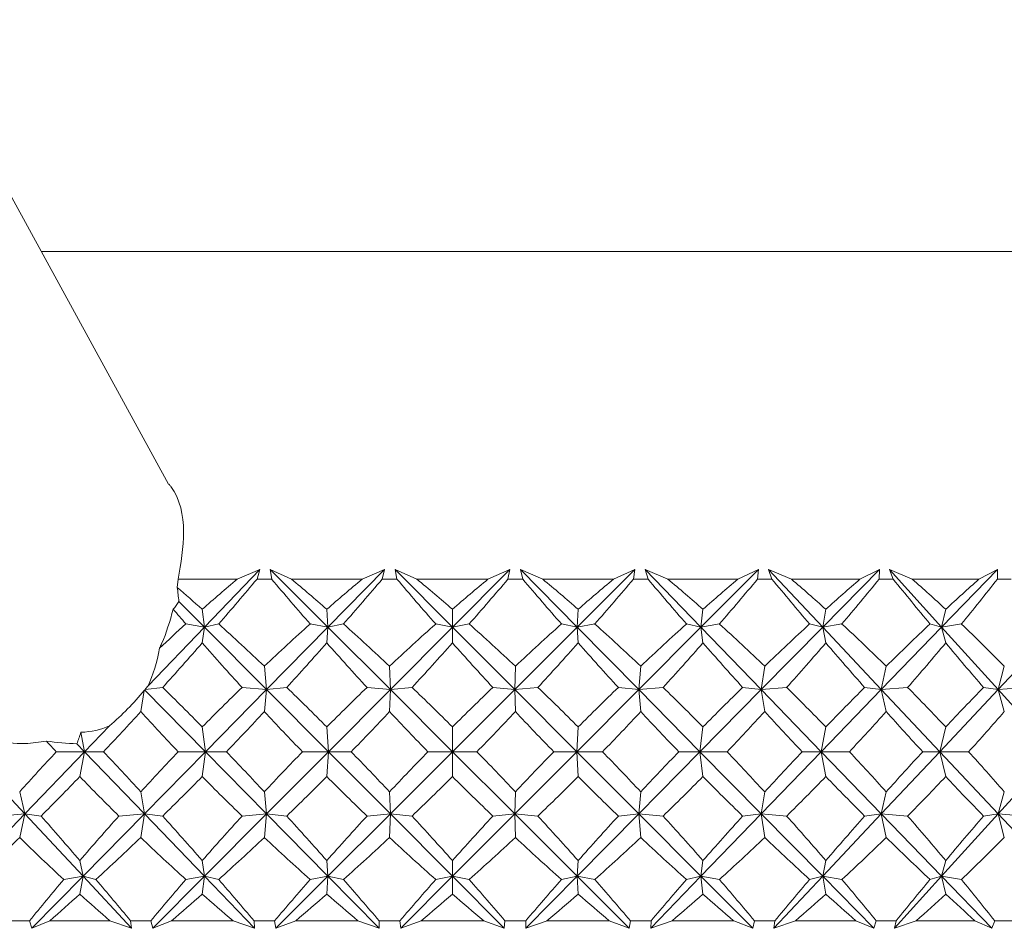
# Model space of a CAD drawing. Header units: inches. Extents: x -4 to 22.9, y -7.2 to 15.7.
# Tile 6 of 127: x -1.195 to -0.634, y 0.48 to 0.998. Entities that reach past the tile are written whole.
import ezdxf

# ---------------------------------------------------------------- set-up
doc = ezdxf.new("R2010")
doc.units = ezdxf.units.IN
doc.header["$MEASUREMENT"] = 0

msp = doc.modelspace()

# ---------------------------------------------------------------- linework, layer by layer
at = {"color": 7, "linetype": 'Continuous', "lineweight": 15}
for p, q in [((-1.11053, 0.73304), (-1.25563, 0.9982)), ((-1.18321, 0.86587), (-0.25071, 0.86587)), ((-1.09006, 0.65146), (-1.05839, 0.68438)), ((-1.07138, 0.67887), (-1.05839, 0.68438)), ((-1.06008, 0.67887), (-1.05839, 0.68438)), ((-1.04038, 0.67887), (-1.05251, 0.68438)), ((-1.05172, 0.67887), (-1.05251, 0.68438)), ((-1.0196, 0.65146), (-1.05251, 0.68438)), ((-1.0196, 0.65146), (-0.98725, 0.68438)), ((-1.00009, 0.67887), (-0.98725, 0.68438)), ((-0.98868, 0.67887), (-0.98725, 0.68438)), ((-0.96881, 0.67887), (-0.98133, 0.68438)), ((-0.98024, 0.67887), (-0.98133, 0.68438)), ((-0.94852, 0.65146), (-0.98133, 0.68438)), ((-0.94852, 0.65146), (-0.91576, 0.68438)), ((-0.92833, 0.67887), (-0.91576, 0.68438)), ((-0.9169, 0.67887), (-0.91576, 0.68438)), ((-0.89703, 0.67887), (-0.90983, 0.68438)), ((-0.90845, 0.67887), (-0.90983, 0.68438)), ((-0.8774, 0.65146), (-0.90983, 0.68438)), ((-0.8774, 0.65146), (-0.84448, 0.68438)), ((-0.85669, 0.67887), (-0.84448, 0.68438)), ((-0.84533, 0.67887), (-0.84448, 0.68438)), ((-0.82562, 0.67887), (-0.8386, 0.68438)), ((-0.83694, 0.67887), (-0.8386, 0.68438)), ((-0.8068, 0.65146), (-0.8386, 0.68438)), ((-0.8068, 0.65146), (-0.774, 0.68438)), ((-0.78574, 0.67887), (-0.774, 0.68438)), ((-0.77454, 0.67887), (-0.774, 0.68438)), ((-0.75515, 0.67887), (-0.7682, 0.68438)), ((-0.76629, 0.67887), (-0.7682, 0.68438)), ((-0.7373, 0.65146), (-0.7682, 0.68438)), ((-0.7373, 0.65146), (-0.70487, 0.68438)), ((-0.71605, 0.67887), (-0.70487, 0.68438)), ((-0.70511, 0.67887), (-0.70487, 0.68438)), ((-0.6862, 0.67887), (-0.69921, 0.68438)), ((-0.69705, 0.67887), (-0.69921, 0.68438)), ((-0.66945, 0.65146), (-0.69921, 0.68438)), ((-0.66945, 0.65146), (-0.63766, 0.68438)), ((-0.64819, 0.67887), (-0.63766, 0.68438)), ((-0.63759, 0.67887), (-0.63766, 0.68438)), ((-1.10508, 0.67887), (-1.10561, 0.67412)), ((-1.07138, 0.67887), (-1.10508, 0.67887)), ((-1.05172, 0.67887), (-1.06008, 0.67887)), ((-1.00009, 0.67887), (-1.04038, 0.67887)), ((-0.98024, 0.67887), (-0.98868, 0.67887)), ((-0.92833, 0.67887), (-0.96881, 0.67887)), ((-0.90845, 0.67887), (-0.9169, 0.67887)), ((-0.85669, 0.67887), (-0.89703, 0.67887)), ((-0.83694, 0.67887), (-0.84533, 0.67887)), ((-0.78574, 0.67887), (-0.82562, 0.67887)), ((-0.76629, 0.67887), (-0.77454, 0.67887)), ((-0.71605, 0.67887), (-0.75515, 0.67887)), ((-0.69705, 0.67887), (-0.70511, 0.67887)), ((-0.64819, 0.67887), (-0.6862, 0.67887)), ((-0.6298, 0.67887), (-0.63759, 0.67887)), ((-1.09006, 0.65146), (-1.10464, 0.66612)), ((-1.09006, 0.65146), (-1.09132, 0.66166)), ((-1.0196, 0.65146), (-1.02026, 0.66166)), ((-0.94852, 0.65146), (-0.94857, 0.66166)), ((-0.8774, 0.65146), (-0.87684, 0.66166)), ((-0.8068, 0.65146), (-0.80564, 0.66166)), ((-0.7373, 0.65146), (-0.73554, 0.66166)), ((-0.66945, 0.65146), (-0.66711, 0.66166)), ((-1.09006, 0.65146), (-1.10069, 0.65328)), ((-1.09006, 0.65146), (-1.08193, 0.65328)), ((-1.0196, 0.65146), (-1.02975, 0.65328)), ((-1.0196, 0.65146), (-1.01075, 0.65328)), ((-0.94852, 0.65146), (-0.95812, 0.65328)), ((-0.94852, 0.65146), (-0.93903, 0.65328)), ((-0.8774, 0.65146), (-0.88636, 0.65328)), ((-0.8774, 0.65146), (-0.86733, 0.65328)), ((-0.8068, 0.65146), (-0.81505, 0.65328)), ((-0.8068, 0.65146), (-0.79624, 0.65328)), ((-0.7373, 0.65146), (-0.74477, 0.65328)), ((-0.7373, 0.65146), (-0.72633, 0.65328)), ((-0.66945, 0.65146), (-0.67609, 0.65328)), ((-0.66945, 0.65146), (-0.65817, 0.65328)), ((-1.12227, 0.61797), (-1.09006, 0.65146)), ((-1.09006, 0.65146), (-1.09132, 0.64248)), ((-1.0546, 0.61584), (-1.09006, 0.65146)), ((-1.0546, 0.61584), (-1.0196, 0.65146)), ((-1.0196, 0.65146), (-1.02026, 0.64248)), ((-0.98398, 0.61584), (-1.0196, 0.65146)), ((-0.98398, 0.61584), (-0.94852, 0.65146)), ((-0.94852, 0.65146), (-0.94857, 0.64248)), ((-0.91302, 0.61584), (-0.94852, 0.65146)), ((-0.91302, 0.61584), (-0.8774, 0.65146)), ((-0.8423, 0.61584), (-0.8774, 0.65146)), ((-0.8774, 0.65146), (-0.87684, 0.64248)), ((-0.8423, 0.61584), (-0.8068, 0.65146)), ((-0.8068, 0.65146), (-0.80564, 0.64248)), ((-0.7724, 0.61584), (-0.8068, 0.65146)), ((-0.7724, 0.61584), (-0.7373, 0.65146)), ((-0.7373, 0.65146), (-0.73554, 0.64248)), ((-0.70386, 0.61584), (-0.7373, 0.65146)), ((-0.70386, 0.61584), (-0.66945, 0.65146)), ((-0.66945, 0.65146), (-0.66711, 0.64248)), ((-0.63725, 0.61584), (-0.66945, 0.65146)), ((-0.63725, 0.61584), (-0.60381, 0.65146)), ((-1.0546, 0.61584), (-1.0559, 0.62925)), ((-0.98398, 0.61584), (-0.98446, 0.62925)), ((-0.91302, 0.61584), (-0.91267, 0.62925)), ((-0.8423, 0.61584), (-0.84113, 0.62925)), ((-0.7724, 0.61584), (-0.77041, 0.62925)), ((-0.70386, 0.61584), (-0.70108, 0.62925)), ((-0.63725, 0.61584), (-0.63369, 0.62925)), ((-1.12441, 0.61535), (-1.12644, 0.60325)), ((-1.08946, 0.58036), (-1.124, 0.61551)), ((-1.12397, 0.61588), (-1.11389, 0.61706)), ((-1.08946, 0.58036), (-1.0546, 0.61584)), ((-1.0546, 0.61584), (-1.06863, 0.61706)), ((-1.0546, 0.61584), (-1.0559, 0.60325)), ((-1.0546, 0.61584), (-1.04315, 0.61706)), ((-1.01929, 0.58036), (-1.0546, 0.61584)), ((-1.01929, 0.58036), (-0.98398, 0.61584)), ((-0.98398, 0.61584), (-0.9973, 0.61706)), ((-0.98398, 0.61584), (-0.98446, 0.60325)), ((-0.98398, 0.61584), (-0.9716, 0.61706)), ((-0.9485, 0.58036), (-0.98398, 0.61584)), ((-0.9485, 0.58036), (-0.91302, 0.61584)), ((-0.91302, 0.61584), (-0.92554, 0.61706)), ((-0.91302, 0.61584), (-0.89982, 0.61706)), ((-0.87766, 0.58036), (-0.91302, 0.61584)), ((-0.91302, 0.61584), (-0.91267, 0.60325)), ((-0.87766, 0.58036), (-0.8423, 0.61584)), ((-0.8423, 0.61584), (-0.85391, 0.61706)), ((-0.8423, 0.61584), (-0.82838, 0.61706)), ((-0.8423, 0.61584), (-0.84113, 0.60325)), ((-0.80735, 0.58036), (-0.8423, 0.61584)), ((-0.80735, 0.58036), (-0.7724, 0.61584)), ((-0.7724, 0.61584), (-0.783, 0.61706)), ((-0.7724, 0.61584), (-0.75787, 0.61706)), ((-0.7724, 0.61584), (-0.77041, 0.60325)), ((-0.73813, 0.58036), (-0.7724, 0.61584)), ((-0.73813, 0.58036), (-0.70386, 0.61584)), ((-0.70386, 0.61584), (-0.71338, 0.61706)), ((-0.70386, 0.61584), (-0.68884, 0.61706)), ((-0.70386, 0.61584), (-0.70108, 0.60325)), ((-0.67055, 0.58036), (-0.70386, 0.61584)), ((-0.67055, 0.58036), (-0.63725, 0.61584)), ((-0.63725, 0.61584), (-0.6456, 0.61706)), ((-0.63725, 0.61584), (-0.62186, 0.61706)), ((-0.63725, 0.61584), (-0.63369, 0.60325)), ((-0.60517, 0.58036), (-0.63725, 0.61584)), ((-1.15845, 0.58036), (-1.1606, 0.59147)), ((-1.15845, 0.58036), (-1.14418, 0.5952)), ((-1.08946, 0.58036), (-1.09132, 0.5945)), ((-1.01929, 0.58036), (-1.02026, 0.5945)), ((-0.9485, 0.58036), (-0.94857, 0.5945)), ((-0.87766, 0.58036), (-0.87684, 0.5945)), ((-0.80735, 0.58036), (-0.80564, 0.5945)), ((-0.73813, 0.58036), (-0.73554, 0.5945)), ((-0.67055, 0.58036), (-0.66711, 0.5945)), ((-1.15845, 0.58036), (-1.16283, 0.58491)), ((-1.19259, 0.54488), (-1.22571, 0.58036)), ((-1.19259, 0.54488), (-1.15845, 0.58036)), ((-1.15845, 0.58036), (-1.17459, 0.58036)), ((-1.15845, 0.58036), (-1.16118, 0.56622)), ((-1.12432, 0.54488), (-1.15845, 0.58036)), ((-1.15845, 0.58036), (-1.14771, 0.58036)), ((-1.12432, 0.54488), (-1.08946, 0.58036)), ((-1.08946, 0.58036), (-1.10502, 0.58036)), ((-1.08946, 0.58036), (-1.09132, 0.56622)), ((-1.0546, 0.54488), (-1.08946, 0.58036)), ((-1.08946, 0.58036), (-1.07757, 0.58036)), ((-1.0546, 0.54488), (-1.01929, 0.58036)), ((-1.01929, 0.58036), (-1.03415, 0.58036)), ((-1.01929, 0.58036), (-1.02026, 0.56622)), ((-0.98398, 0.54488), (-1.01929, 0.58036)), ((-1.01929, 0.58036), (-1.00634, 0.58036)), ((-0.98398, 0.54488), (-0.9485, 0.58036)), ((-0.9485, 0.58036), (-0.96254, 0.58036)), ((-0.9485, 0.58036), (-0.94857, 0.56622)), ((-0.91302, 0.54488), (-0.9485, 0.58036)), ((-0.9485, 0.58036), (-0.9346, 0.58036)), ((-0.91302, 0.54488), (-0.87766, 0.58036)), ((-0.87766, 0.58036), (-0.89077, 0.58036)), ((-0.8423, 0.54488), (-0.87766, 0.58036)), ((-0.87766, 0.58036), (-0.87684, 0.56622)), ((-0.87766, 0.58036), (-0.86293, 0.58036)), ((-0.8423, 0.54488), (-0.80735, 0.58036)), ((-0.80735, 0.58036), (-0.81942, 0.58036)), ((-0.80735, 0.58036), (-0.80564, 0.56622)), ((-0.7724, 0.54488), (-0.80735, 0.58036)), ((-0.80735, 0.58036), (-0.79189, 0.58036)), ((-0.7724, 0.54488), (-0.73813, 0.58036)), ((-0.73813, 0.58036), (-0.74906, 0.58036)), ((-0.73813, 0.58036), (-0.73554, 0.56622)), ((-0.70386, 0.54488), (-0.73813, 0.58036)), ((-0.73813, 0.58036), (-0.72208, 0.58036)), ((-0.70386, 0.54488), (-0.67055, 0.58036)), ((-0.67055, 0.58036), (-0.68026, 0.58036)), ((-0.67055, 0.58036), (-0.66711, 0.56622)), ((-0.63725, 0.54488), (-0.67055, 0.58036)), ((-0.67055, 0.58036), (-0.65404, 0.58036)), ((-0.63725, 0.54488), (-0.60517, 0.58036)), ((-1.19259, 0.54488), (-1.19549, 0.55747)), ((-1.12432, 0.54488), (-1.12644, 0.55747)), ((-1.0546, 0.54488), (-1.0559, 0.55747)), ((-0.98398, 0.54488), (-0.98446, 0.55747)), ((-0.91302, 0.54488), (-0.91267, 0.55747)), ((-0.8423, 0.54488), (-0.84113, 0.55747)), ((-0.7724, 0.54488), (-0.77041, 0.55747)), ((-0.70386, 0.54488), (-0.70108, 0.55747)), ((-0.63725, 0.54488), (-0.63369, 0.55747)), ((-1.22685, 0.50926), (-1.19259, 0.54488)), ((-1.19259, 0.54488), (-1.20767, 0.54366)), ((-1.19259, 0.54488), (-1.19549, 0.53146)), ((-1.15933, 0.50926), (-1.19259, 0.54488)), ((-1.19259, 0.54488), (-1.18325, 0.54366)), ((-1.15933, 0.50926), (-1.12432, 0.54488)), ((-1.12432, 0.54488), (-1.13894, 0.54366)), ((-1.12432, 0.54488), (-1.12644, 0.53146)), ((-1.09006, 0.50926), (-1.12432, 0.54488)), ((-1.12432, 0.54488), (-1.11389, 0.54366)), ((-1.09006, 0.50926), (-1.0546, 0.54488)), ((-1.0546, 0.54488), (-1.06863, 0.54366)), ((-1.0546, 0.54488), (-1.0559, 0.53146)), ((-1.0196, 0.50926), (-1.0546, 0.54488)), ((-1.0546, 0.54488), (-1.04315, 0.54366)), ((-1.0196, 0.50926), (-0.98398, 0.54488)), ((-0.98398, 0.54488), (-0.9973, 0.54366)), ((-0.98398, 0.54488), (-0.98446, 0.53146)), ((-0.94852, 0.50926), (-0.98398, 0.54488)), ((-0.98398, 0.54488), (-0.9716, 0.54366)), ((-0.94852, 0.50926), (-0.91302, 0.54488)), ((-0.91302, 0.54488), (-0.92554, 0.54366)), ((-0.8774, 0.50926), (-0.91302, 0.54488)), ((-0.91302, 0.54488), (-0.91267, 0.53146)), ((-0.91302, 0.54488), (-0.89982, 0.54366)), ((-0.8774, 0.50926), (-0.8423, 0.54488)), ((-0.8423, 0.54488), (-0.85391, 0.54366)), ((-0.8423, 0.54488), (-0.84113, 0.53146)), ((-0.8068, 0.50926), (-0.8423, 0.54488)), ((-0.8423, 0.54488), (-0.82838, 0.54366)), ((-0.8068, 0.50926), (-0.7724, 0.54488)), ((-0.7724, 0.54488), (-0.783, 0.54366)), ((-0.7724, 0.54488), (-0.77041, 0.53146)), ((-0.7373, 0.50926), (-0.7724, 0.54488)), ((-0.7724, 0.54488), (-0.75787, 0.54366)), ((-0.7373, 0.50926), (-0.70386, 0.54488)), ((-0.70386, 0.54488), (-0.71338, 0.54366)), ((-0.70386, 0.54488), (-0.70108, 0.53146)), ((-0.66945, 0.50926), (-0.70386, 0.54488)), ((-0.70386, 0.54488), (-0.68884, 0.54366)), ((-0.66945, 0.50926), (-0.63725, 0.54488)), ((-0.63725, 0.54488), (-0.6456, 0.54366)), ((-0.63725, 0.54488), (-0.63369, 0.53146)), ((-0.60381, 0.50926), (-0.63725, 0.54488)), ((-0.63725, 0.54488), (-0.62186, 0.54366)), ((-1.15933, 0.50926), (-1.16118, 0.51824)), ((-1.09006, 0.50926), (-1.09132, 0.51824)), ((-1.0196, 0.50926), (-1.02026, 0.51824)), ((-0.94852, 0.50926), (-0.94857, 0.51824)), ((-0.8774, 0.50926), (-0.87684, 0.51824)), ((-0.8068, 0.50926), (-0.80564, 0.51824)), ((-0.7373, 0.50926), (-0.73554, 0.51824)), ((-0.66945, 0.50926), (-0.66711, 0.51824)), ((-1.18849, 0.47958), (-1.15933, 0.50926)), ((-1.15933, 0.50926), (-1.17035, 0.50744)), ((-1.15933, 0.50926), (-1.16118, 0.49906)), ((-1.15933, 0.50926), (-1.15199, 0.50744)), ((-1.13162, 0.47958), (-1.15933, 0.50926)), ((-1.11959, 0.47958), (-1.09006, 0.50926)), ((-1.09006, 0.50926), (-1.10069, 0.50744)), ((-1.09006, 0.50926), (-1.09132, 0.49906)), ((-1.09006, 0.50926), (-1.08193, 0.50744)), ((-1.0615, 0.47958), (-1.09006, 0.50926)), ((-1.04928, 0.47958), (-1.0196, 0.50926)), ((-1.0196, 0.50926), (-1.02975, 0.50744)), ((-1.0196, 0.50926), (-1.02026, 0.49906)), ((-1.0196, 0.50926), (-1.01075, 0.50744)), ((-0.99044, 0.47958), (-1.0196, 0.50926)), ((-0.9781, 0.47958), (-0.94852, 0.50926)), ((-0.94852, 0.50926), (-0.95812, 0.50744)), ((-0.94852, 0.50926), (-0.94857, 0.49906)), ((-0.91898, 0.47958), (-0.94852, 0.50926)), ((-0.94852, 0.50926), (-0.93903, 0.50744)), ((-0.90664, 0.47958), (-0.8774, 0.50926)), ((-0.8774, 0.50926), (-0.88636, 0.50744)), ((-0.8774, 0.50926), (-0.87684, 0.49906)), ((-0.84772, 0.47958), (-0.8774, 0.50926)), ((-0.8774, 0.50926), (-0.86733, 0.50744)), ((-0.83547, 0.47958), (-0.8068, 0.50926)), ((-0.8068, 0.50926), (-0.81505, 0.50744)), ((-0.8068, 0.50926), (-0.80564, 0.49906)), ((-0.77722, 0.47958), (-0.8068, 0.50926)), ((-0.8068, 0.50926), (-0.79624, 0.50744)), ((-0.76516, 0.47958), (-0.7373, 0.50926)), ((-0.7373, 0.50926), (-0.74477, 0.50744)), ((-0.7373, 0.50926), (-0.73554, 0.49906)), ((-0.70806, 0.47958), (-0.7373, 0.50926)), ((-0.7373, 0.50926), (-0.72633, 0.50744)), ((-0.69628, 0.47958), (-0.66945, 0.50926)), ((-0.66945, 0.50926), (-0.67609, 0.50744)), ((-0.66945, 0.50926), (-0.66711, 0.49906)), ((-0.64079, 0.47958), (-0.66945, 0.50926)), ((-0.66945, 0.50926), (-0.65817, 0.50744)), ((-1.18985, 0.48387), (-1.20113, 0.48387)), ((-1.18985, 0.48387), (-1.18849, 0.47958)), ((-1.17827, 0.48387), (-1.18849, 0.47958)), ((-1.14399, 0.48387), (-1.17827, 0.48387)), ((-1.14399, 0.48387), (-1.13162, 0.47958)), ((-1.13222, 0.48387), (-1.13162, 0.47958)), ((-1.12065, 0.48387), (-1.13222, 0.48387)), ((-1.12065, 0.48387), (-1.11959, 0.47958)), ((-1.10879, 0.48387), (-1.11959, 0.47958)), ((-1.07377, 0.48387), (-1.10879, 0.48387)), ((-1.07377, 0.48387), (-1.0615, 0.47958)), ((-1.06178, 0.48387), (-1.0615, 0.47958)), ((-1.05001, 0.48387), (-1.06178, 0.48387)), ((-1.05001, 0.48387), (-1.04928, 0.47958)), ((-1.03798, 0.48387), (-1.04928, 0.47958)), ((-1.0025, 0.48387), (-1.03798, 0.48387)), ((-1.0025, 0.48387), (-0.99044, 0.47958)), ((-0.99039, 0.48387), (-0.99044, 0.47958)), ((-0.97852, 0.48387), (-0.99039, 0.48387)), ((-0.97852, 0.48387), (-0.9781, 0.47958)), ((-0.96639, 0.48387), (-0.9781, 0.47958)), ((-0.93075, 0.48387), (-0.96639, 0.48387)), ((-0.93075, 0.48387), (-0.91898, 0.47958)), ((-0.91862, 0.48387), (-0.91898, 0.47958)), ((-0.90673, 0.48387), (-0.91862, 0.48387)), ((-0.90673, 0.48387), (-0.90664, 0.47958)), ((-0.89462, 0.48387), (-0.90664, 0.47958)), ((-0.85909, 0.48387), (-0.89462, 0.48387)), ((-0.85909, 0.48387), (-0.84772, 0.47958)), ((-0.84703, 0.48387), (-0.84772, 0.47958)), ((-0.83524, 0.48387), (-0.84703, 0.48387)), ((-0.83524, 0.48387), (-0.83547, 0.47958)), ((-0.82323, 0.48387), (-0.83547, 0.47958)), ((-0.78811, 0.48387), (-0.82323, 0.48387)), ((-0.78811, 0.48387), (-0.77722, 0.47958)), ((-0.77622, 0.48387), (-0.77722, 0.47958)), ((-0.76461, 0.48387), (-0.77622, 0.48387)), ((-0.76461, 0.48387), (-0.76516, 0.47958)), ((-0.7528, 0.48387), (-0.76516, 0.47958)), ((-0.71838, 0.48387), (-0.7528, 0.48387)), ((-0.71838, 0.48387), (-0.70806, 0.47958)), ((-0.70675, 0.48387), (-0.70806, 0.47958)), ((-0.69542, 0.48387), (-0.70675, 0.48387)), ((-0.69542, 0.48387), (-0.69628, 0.47958)), ((-0.68391, 0.48387), (-0.69628, 0.47958)), ((-0.65045, 0.48387), (-0.68391, 0.48387)), ((-0.65045, 0.48387), (-0.64079, 0.47958)), ((-0.63918, 0.48387), (-0.64079, 0.47958)), ((-0.62822, 0.48387), (-0.63918, 0.48387))]:
    msp.add_line(p, q, dxfattribs=at)
for centre, major_axis, ratio, start_param, end_param in [((-0.94275, -0.53687), (0.36695, 1.37255), 0.517929, 0.638009, 0.663312), ((-0.94275, 1.69759), (0.68982, 1.37055), 0.295613, 4.006467, 4.034133), ((-0.94275, 1.69759), (-0.56154, 1.36569), 0.417225, 2.226856, 2.254521), ((-0.94275, -0.53687), (-0.56978, 1.36569), 0.411193, 5.587566, 5.612868), ((-0.94275, -0.53687), (0.44149, 1.36883), 0.487384, 0.656339, 0.681641), ((-0.94275, 1.69759), (0.65599, 1.36814), 0.334688, 4.017884, 4.045549), ((-0.94275, 1.69759), (-0.60919, 1.36621), 0.379546, 2.229105, 2.25677), ((-0.94275, -0.53687), (-0.5156, 1.36628), 0.4477, 5.590095, 5.615397), ((-0.94275, -0.53687), (0.50601, 1.36651), 0.453446, 0.666774, 0.692077), ((-0.94275, 1.69759), (0.61625, 1.36641), 0.373339, 4.025576, 4.053241), ((-0.94275, 1.69759), (-0.64997, 1.3678), 0.340995, 2.236114, 2.263779), ((-0.94275, -0.53687), (-0.45262, 1.36835), 0.482076, 5.599338, 5.624641), ((-0.94275, -0.53687), (0.56154, 1.36569), 0.417225, 0.670317, 0.69562), ((-0.94275, 1.69759), (0.56978, 1.36569), 0.411193, 4.028664, 4.056329), ((-0.94275, 1.69759), (-0.68471, 1.37013), 0.301969, 2.24698, 2.274645), ((-0.94275, -0.53687), (-0.37975, 1.37186), 0.513259, 5.616332, 5.641634), ((-0.94275, -0.53687), (0.60919, 1.36621), 0.379546, 0.668068, 0.69337), ((-0.94275, 1.69759), (0.5156, 1.36628), 0.4477, 4.026136, 4.053801), ((-0.94275, 1.69759), (-0.71407, 1.37288), 0.262732, 2.260943, 2.288608), ((-0.94275, -0.53687), (-0.29632, 1.37637), 0.539896, 5.641752, 5.667054), ((-0.94275, -0.53687), (0.64997, 1.3678), 0.340995, 0.661059, 0.686362), ((-0.94275, 1.69759), (0.45262, 1.36835), 0.482076, 4.016892, 4.044557), ((-0.94275, 1.69759), (-0.73858, 1.37578), 0.223447, 2.27737, 2.305035), ((-0.94275, -0.53687), (-0.20255, 1.38098), 0.560422, 5.675452, 5.700754), ((-0.94275, -0.53687), (0.68471, 1.37013), 0.301969, 0.650193, 0.675496), ((-0.94275, 1.69759), (0.37975, 1.37186), 0.513259, 3.999899, 4.027564), ((-0.94275, -0.53687), (-0.61625, 1.36641), 0.373339, 5.590654, 5.608861), ((-1.17987, 0.66499), (-0.0229, 0.17304), 0.428687, 4.662205, 4.70841), ((-1.2099, 0.71987), (0.10919, -0.04639), 0.629115, 6.099247, 6.171615), ((-0.94275, 1.69759), (-0.50601, 1.36651), 0.453446, 2.248869, 2.258064), ((-0.94275, -0.53687), (0.36695, 1.37255), 0.517929, 0.675244, 0.694381), ((-0.94275, -0.53687), (-0.61625, 1.36641), 0.373339, 5.545774, 5.578721), ((-0.94275, -0.53687), (0.44149, 1.36883), 0.487384, 0.693574, 0.726521), ((-0.94275, -0.53687), (-0.56978, 1.36569), 0.411193, 5.542686, 5.575633), ((-0.94275, -0.53687), (0.50601, 1.36651), 0.453446, 0.704009, 0.736957), ((-0.94275, -0.53687), (-0.5156, 1.36628), 0.4477, 5.545215, 5.578162), ((-0.94275, -0.53687), (0.56154, 1.36569), 0.417225, 0.707552, 0.740499), ((-0.94275, -0.53687), (-0.45262, 1.36835), 0.482076, 5.554458, 5.587406), ((-0.94275, -0.53687), (0.60919, 1.36621), 0.379546, 0.705303, 0.73825), ((-0.94275, -0.53687), (-0.37975, 1.37186), 0.513259, 5.571452, 5.604399), ((-0.94275, -0.53687), (0.64997, 1.3678), 0.340995, 0.698294, 0.731242), ((-0.94275, -0.53687), (-0.29632, 1.37637), 0.539896, 5.596872, 5.629819), ((-0.94275, -0.53687), (0.68471, 1.37013), 0.301969, 0.687428, 0.720375), ((-0.94275, -0.53687), (-0.20255, 1.38098), 0.560422, 5.630572, 5.663519), ((-0.94275, 1.69759), (0.68982, 1.37055), 0.295613, 3.965743, 3.994535), ((-0.94275, 1.69759), (-0.50601, 1.36651), 0.453446, 2.269996, 2.298789), ((-0.94275, 1.69759), (0.65599, 1.36814), 0.334688, 3.97716, 4.005952), ((-0.94275, 1.69759), (-0.56154, 1.36569), 0.417225, 2.266454, 2.295246), ((-0.94275, 1.69759), (0.61625, 1.36641), 0.373339, 3.984851, 4.013644), ((-0.94275, 1.69759), (-0.60919, 1.36621), 0.379546, 2.268703, 2.297495), ((-0.94275, 1.69759), (0.56978, 1.36569), 0.411193, 3.98794, 4.016732), ((-0.94275, 1.69759), (-0.64997, 1.3678), 0.340995, 2.275711, 2.304503), ((-0.94275, 1.69759), (0.5156, 1.36628), 0.4477, 3.985411, 4.014203), ((-0.94275, 1.69759), (-0.68471, 1.37013), 0.301969, 2.286577, 2.31537), ((-0.94275, 1.69759), (0.45262, 1.36835), 0.482076, 3.976167, 4.004959), ((-0.94275, 1.69759), (-0.71407, 1.37288), 0.262732, 2.300541, 2.329333), ((-0.94275, 1.69759), (0.37975, 1.37186), 0.513259, 3.959174, 3.987966), ((-0.94275, 1.69759), (-0.73858, 1.37578), 0.223447, 2.316968, 2.34576), ((-1.24987, 0.7929), (-0.10854, 0.19627), 0.419091, 3.433014, 3.619027), ((-1.17033, 0.64755), (0.06532, 0.07262), 0.571449, 4.49114, 4.781737), ((-1.19383, 0.6905), (0.10631, -0.04073), 0.672311, 5.649111, 5.653904), ((-1.19611, 0.69467), (-0.02174, 0.17955), 0.391837, 4.208953, 4.211258), ((-1.17033, 0.64755), (0.06532, 0.07262), 0.571449, 4.788836, 4.816496), ((-0.94275, -0.53687), (-0.65599, 1.36814), 0.334688, 5.508586, 5.537378), ((-0.94275, -0.53687), (0.44149, 1.36883), 0.487384, 0.742609, 0.771401), ((-0.94275, -0.53687), (-0.61625, 1.36641), 0.373339, 5.500894, 5.529686), ((-0.94275, -0.53687), (0.50601, 1.36651), 0.453446, 0.753044, 0.781836), ((-0.94275, -0.53687), (-0.56978, 1.36569), 0.411193, 5.497806, 5.526598), ((-0.94275, -0.53687), (0.56154, 1.36569), 0.417225, 0.756587, 0.785379), ((-0.94275, -0.53687), (-0.5156, 1.36628), 0.4477, 5.500335, 5.529127), ((-0.94275, -0.53687), (0.60919, 1.36621), 0.379546, 0.754338, 0.78313), ((-0.94275, -0.53687), (-0.45262, 1.36835), 0.482076, 5.509578, 5.538371), ((-0.94275, -0.53687), (0.64997, 1.3678), 0.340995, 0.747329, 0.776122), ((-0.94275, -0.53687), (-0.37975, 1.37186), 0.513259, 5.526572, 5.555364), ((-0.94275, -0.53687), (0.68471, 1.37013), 0.301969, 0.736463, 0.765255), ((-0.94275, -0.53687), (-0.29632, 1.37637), 0.539896, 5.551992, 5.580784), ((-0.94275, -0.53687), (0.71407, 1.37288), 0.262732, 0.7225, 0.751292), ((-0.94275, 1.69759), (0.68982, 1.37055), 0.295613, 3.922238, 3.949655), ((-0.94275, 1.69759), (-0.44149, 1.36883), 0.487384, 2.325312, 2.352729), ((-0.94275, 1.69759), (0.65599, 1.36814), 0.334688, 3.933655, 3.961072), ((-0.94275, 1.69759), (-0.50601, 1.36651), 0.453446, 2.314876, 2.342293), ((-0.94275, 1.69759), (0.61625, 1.36641), 0.373339, 3.941347, 3.968764), ((-0.94275, 1.69759), (-0.56154, 1.36569), 0.417225, 2.311333, 2.33875), ((-0.94275, 1.69759), (0.56978, 1.36569), 0.411193, 3.944435, 3.971852), ((-0.94275, 1.69759), (-0.60919, 1.36621), 0.379546, 2.313583, 2.341), ((-0.94275, 1.69759), (0.5156, 1.36628), 0.4477, 3.941906, 3.969323), ((-0.94275, 1.69759), (-0.64997, 1.3678), 0.340995, 2.320591, 2.348008), ((-0.94275, 1.69759), (0.45262, 1.36835), 0.482076, 3.932663, 3.96008), ((-0.94275, 1.69759), (-0.68471, 1.37013), 0.301969, 2.331457, 2.358874), ((-0.94275, 1.69759), (0.37975, 1.37186), 0.513259, 3.915669, 3.943086), ((-0.94275, 1.69759), (-0.71407, 1.37288), 0.262732, 2.345421, 2.372838), ((-0.94275, 1.69759), (0.29632, 1.37637), 0.539896, 3.890249, 3.917666), ((-1.21856, 0.73569), (-0.02221, 0.1886), 0.349492, 3.745912, 3.801643), ((-1.24987, 0.7929), (-0.10854, 0.19627), 0.419091, 2.9341, 3.107658), ((-1.18083, 0.66674), (0.10395, -0.03481), 0.712993, 4.951944, 5.11597), ((-0.94275, 1.69759), (-0.36695, 1.37255), 0.517929, 2.363627, 2.371058), ((-0.94275, -0.53687), (0.36695, 1.37255), 0.517929, 0.770534, 0.797951), ((-0.94275, -0.53687), (-0.68982, 1.37055), 0.295613, 5.475123, 5.50254), ((-0.94275, -0.53687), (0.44149, 1.36883), 0.487384, 0.788864, 0.816281), ((-0.94275, -0.53687), (-0.65599, 1.36814), 0.334688, 5.463706, 5.491123), ((-0.94275, -0.53687), (0.50601, 1.36651), 0.453446, 0.799299, 0.826716), ((-0.94275, -0.53687), (-0.61625, 1.36641), 0.373339, 5.456014, 5.483431), ((-0.94275, -0.53687), (0.56154, 1.36569), 0.417225, 0.802842, 0.830259), ((-0.94275, -0.53687), (-0.56978, 1.36569), 0.411193, 5.452926, 5.480343), ((-0.94275, -0.53687), (0.60919, 1.36621), 0.379546, 0.800593, 0.82801), ((-0.94275, -0.53687), (-0.5156, 1.36628), 0.4477, 5.455455, 5.482872), ((-0.94275, -0.53687), (0.64997, 1.3678), 0.340995, 0.793585, 0.821002), ((-0.94275, -0.53687), (-0.45262, 1.36835), 0.482076, 5.464698, 5.492115), ((-0.94275, -0.53687), (0.68471, 1.37013), 0.301969, 0.782718, 0.810135), ((-0.94275, -0.53687), (-0.37975, 1.37186), 0.513259, 5.481692, 5.509109), ((-0.94275, -0.53687), (0.71407, 1.37288), 0.262732, 0.768755, 0.796172), ((-0.94275, -0.53687), (-0.29632, 1.37637), 0.539896, 5.507112, 5.534529), ((-0.94275, 1.69759), (0.68982, 1.37055), 0.295613, 3.875983, 3.904775), ((-0.94275, 1.69759), (-0.36695, 1.37255), 0.517929, 2.388521, 2.417313), ((-0.94275, 1.69759), (0.65599, 1.36814), 0.334688, 3.8874, 3.916192), ((-0.94275, 1.69759), (-0.44149, 1.36883), 0.487384, 2.370192, 2.398984), ((-0.94275, 1.69759), (0.61625, 1.36641), 0.373339, 3.895092, 3.923884), ((-0.94275, 1.69759), (-0.50601, 1.36651), 0.453446, 2.359756, 2.388548), ((-0.94275, 1.69759), (0.56978, 1.36569), 0.411193, 3.89818, 3.926972), ((-0.94275, 1.69759), (-0.56154, 1.36569), 0.417225, 2.356213, 2.385006), ((-0.94275, 1.69759), (0.5156, 1.36628), 0.4477, 3.895651, 3.924443), ((-0.94275, 1.69759), (-0.60919, 1.36621), 0.379546, 2.358463, 2.387255), ((-0.94275, 1.69759), (0.45262, 1.36835), 0.482076, 3.886407, 3.9152), ((-0.94275, 1.69759), (-0.64997, 1.3678), 0.340995, 2.365471, 2.394263), ((-0.94275, 1.69759), (0.37975, 1.37186), 0.513259, 3.869414, 3.898206), ((-0.94275, 1.69759), (-0.68471, 1.37013), 0.301969, 2.376337, 2.405129), ((-0.94275, 1.69759), (0.29632, 1.37637), 0.539896, 3.843994, 3.872786), ((-0.94275, 1.69759), (-0.71407, 1.37288), 0.262732, 2.390301, 2.419093), ((-0.94275, -0.53687), (-0.71836, 1.37335), 0.256359, 5.444646, 5.473438), ((-0.94275, -0.53687), (0.44149, 1.36883), 0.487384, 0.832369, 0.861161), ((-0.94275, -0.53687), (-0.68982, 1.37055), 0.295613, 5.430243, 5.459035), ((-0.94275, -0.53687), (0.50601, 1.36651), 0.453446, 0.842804, 0.871596), ((-0.94275, -0.53687), (-0.65599, 1.36814), 0.334688, 5.418826, 5.447618), ((-0.94275, -0.53687), (0.56154, 1.36569), 0.417225, 0.846347, 0.875139), ((-0.94275, -0.53687), (-0.61625, 1.36641), 0.373339, 5.411134, 5.439927), ((-0.94275, -0.53687), (0.60919, 1.36621), 0.379546, 0.844098, 0.87289), ((-0.94275, -0.53687), (-0.56978, 1.36569), 0.411193, 5.408046, 5.436838), ((-0.94275, -0.53687), (0.64997, 1.3678), 0.340995, 0.837089, 0.865881), ((-0.94275, -0.53687), (-0.5156, 1.36628), 0.4477, 5.410575, 5.439367), ((-0.94275, -0.53687), (0.68471, 1.37013), 0.301969, 0.826223, 0.855015), ((-0.94275, -0.53687), (-0.45262, 1.36835), 0.482076, 5.419819, 5.448611), ((-0.94275, -0.53687), (0.71407, 1.37288), 0.262732, 0.81226, 0.841052), ((-0.94275, -0.53687), (-0.37975, 1.37186), 0.513259, 5.436812, 5.465604), ((-0.94275, -0.53687), (0.73858, 1.37578), 0.223447, 0.795833, 0.824625), ((-0.94275, 1.69759), (0.68982, 1.37055), 0.295613, 3.826948, 3.859895), ((-0.94275, 1.69759), (-0.28178, 1.37715), 0.543684, 2.460204, 2.493151), ((-0.94275, 1.69759), (0.65599, 1.36814), 0.334688, 3.838365, 3.871312), ((-0.94275, 1.69759), (-0.36695, 1.37255), 0.517929, 2.433401, 2.466349), ((-0.94275, 1.69759), (0.61625, 1.36641), 0.373339, 3.846057, 3.879004), ((-0.94275, 1.69759), (-0.44149, 1.36883), 0.487384, 2.415072, 2.448019), ((-0.94275, 1.69759), (0.56978, 1.36569), 0.411193, 3.849145, 3.882092), ((-0.94275, 1.69759), (-0.50601, 1.36651), 0.453446, 2.404636, 2.437584), ((-0.94275, 1.69759), (0.5156, 1.36628), 0.4477, 3.846616, 3.879563), ((-0.94275, 1.69759), (-0.56154, 1.36569), 0.417225, 2.401093, 2.434041), ((-0.94275, 1.69759), (0.45262, 1.36835), 0.482076, 3.837372, 3.87032), ((-0.94275, 1.69759), (-0.60919, 1.36621), 0.379546, 2.403342, 2.43629), ((-0.94275, 1.69759), (0.37975, 1.37186), 0.513259, 3.820379, 3.853326), ((-0.94275, 1.69759), (-0.64997, 1.3678), 0.340995, 2.410351, 2.443298), ((-0.94275, 1.69759), (0.29632, 1.37637), 0.539896, 3.794959, 3.827906), ((-0.94275, 1.69759), (-0.68471, 1.37013), 0.301969, 2.421217, 2.454165), ((-0.94275, 1.69759), (0.20255, 1.38098), 0.560422, 3.761259, 3.794206), ((-0.94275, -0.53687), (0.44149, 1.36883), 0.487384, 0.873093, 0.89861), ((-0.94275, -0.53687), (-0.71836, 1.37335), 0.256359, 5.407197, 5.432713), ((-0.94275, -0.53687), (0.50601, 1.36651), 0.453446, 0.883529, 0.909045), ((-0.94275, -0.53687), (-0.68982, 1.37055), 0.295613, 5.392794, 5.41831), ((-0.94275, -0.53687), (0.56154, 1.36569), 0.417225, 0.887072, 0.912588), ((-0.94275, -0.53687), (-0.65599, 1.36814), 0.334688, 5.381377, 5.406894), ((-0.94275, -0.53687), (0.60919, 1.36621), 0.379546, 0.884822, 0.910339), ((-0.94275, -0.53687), (-0.61625, 1.36641), 0.373339, 5.373686, 5.399202), ((-0.94275, -0.53687), (0.64997, 1.3678), 0.340995, 0.877814, 0.90333), ((-0.94275, -0.53687), (-0.56978, 1.36569), 0.411193, 5.370597, 5.396113), ((-0.94275, -0.53687), (0.68471, 1.37013), 0.301969, 0.866948, 0.892464), ((-0.94275, -0.53687), (-0.5156, 1.36628), 0.4477, 5.373126, 5.398642), ((-0.94275, -0.53687), (0.71407, 1.37288), 0.262732, 0.852984, 0.878501), ((-0.94275, -0.53687), (-0.45262, 1.36835), 0.482076, 5.38237, 5.407886), ((-0.94275, -0.53687), (0.73858, 1.37578), 0.223447, 0.836558, 0.862074), ((-0.94275, -0.53687), (-0.37975, 1.37186), 0.513259, 5.399363, 5.424879), ((-0.94275, 1.69759), (0.65599, 1.36814), 0.334688, 3.804154, 3.826432), ((-0.94275, 1.69759), (-0.28178, 1.37715), 0.543684, 2.505084, 2.527362), ((-0.94275, 1.69759), (0.61625, 1.36641), 0.373339, 3.811845, 3.834124), ((-0.94275, 1.69759), (-0.36695, 1.37255), 0.517929, 2.478281, 2.50056), ((-0.94275, 1.69759), (0.56978, 1.36569), 0.411193, 3.814934, 3.837212), ((-0.94275, 1.69759), (-0.44149, 1.36883), 0.487384, 2.459951, 2.48223), ((-0.94275, 1.69759), (0.5156, 1.36628), 0.4477, 3.812405, 3.834683), ((-0.94275, 1.69759), (-0.50601, 1.36651), 0.453446, 2.449516, 2.471795), ((-0.94275, 1.69759), (0.45262, 1.36835), 0.482076, 3.803161, 3.82544), ((-0.94275, 1.69759), (-0.56154, 1.36569), 0.417225, 2.445973, 2.468252), ((-0.94275, 1.69759), (0.37975, 1.37186), 0.513259, 3.786168, 3.808446), ((-0.94275, 1.69759), (-0.60919, 1.36621), 0.379546, 2.448222, 2.470501), ((-0.94275, 1.69759), (0.29632, 1.37637), 0.539896, 3.760748, 3.783026), ((-0.94275, 1.69759), (-0.64997, 1.3678), 0.340995, 2.455231, 2.477509), ((-0.94275, 1.69759), (0.20255, 1.38098), 0.560422, 3.727048, 3.749326), ((-0.94275, 1.69759), (-0.68471, 1.37013), 0.301969, 2.466097, 2.488376)]:
    msp.add_ellipse(centre, major_axis=major_axis, ratio=ratio, start_param=start_param, end_param=end_param, dxfattribs=at)
for points, knots in [([(-1.10508, 0.67887), (-1.10349, 0.68788), (-1.10032, 0.70592), (-1.10396, 0.72522), (-1.10998, 0.73262), (-1.11035, 0.73308)], [0, 0, 0, 0, 0.484054, 0.968212, 1, 1, 1, 1]), ([(-1.10789, 0.66169), (-1.10981, 0.655), (-1.11198, 0.64742), (-1.11528, 0.64031), (-1.11567, 0.63948)], [0, 0, 0, 0, 0.883119, 1, 1, 1, 1]), ([(-1.18027, 0.58648), (-1.18433, 0.58585), (-1.19446, 0.58426), (-1.20455, 0.58565), (-1.21061, 0.58648)], [0, 0, 0, 0, 0.399659, 1, 1, 1, 1])]:
    msp.add_open_spline(points, degree=3, knots=knots, dxfattribs=at)

doc.saveas('drawing.dxf')
